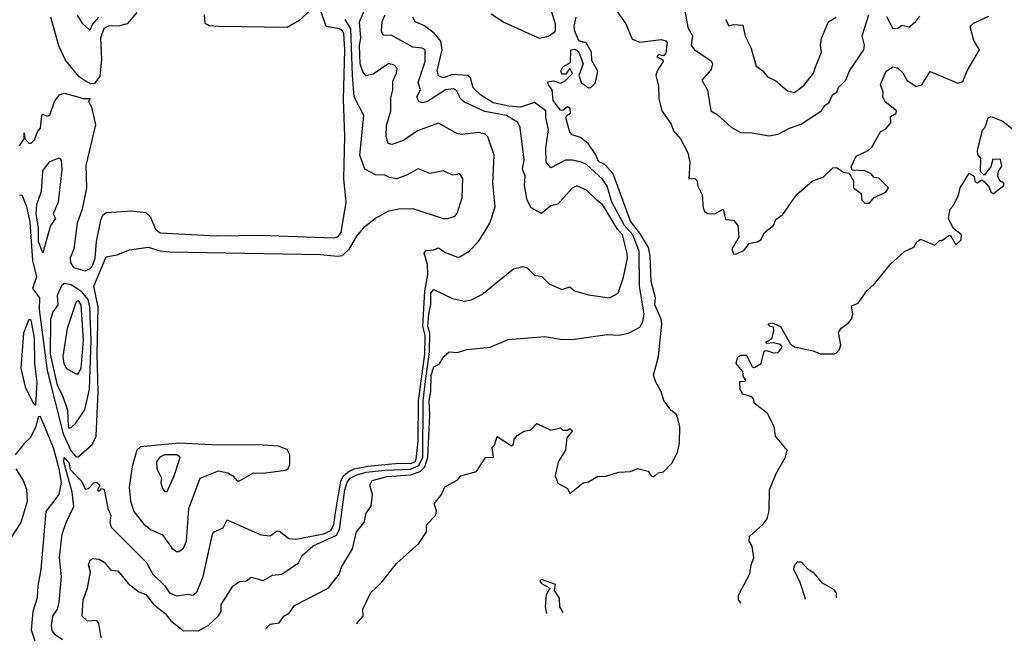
# Model space of a CAD drawing. Extents: x 1995148 to 2088947, y 769131 to 906009.
# Tile 49 of 256: x 2019576 to 2023781, y 770448 to 773104. Entities that reach past the tile are written whole.
import ezdxf

# ---------------------------------------------------------------- set-up
doc = ezdxf.new("R2010")
doc.units = 0

msp = doc.modelspace()

# ---------------------------------------------------------------- linework, layer by layer
at = {"layer": '0CON05XD'}
for points in [[(2022404.5, 773215), (2022430.1, 773070.1), (2022450, 773035), (2022443.5, 772995), (2022458.1, 772975), (2022528.8, 772928.8), (2022535.5, 772915.5), (2022528.9, 772891.1), (2022490, 772845), (2022513.4, 772803.4), (2022527.5, 772715), (2022555, 772698.6), (2022615, 772644.3), (2022655, 772621.4), (2022705, 772620), (2022777.7, 772607.7), (2022815.5, 772614.5), (2022860.6, 772639.4), (2022915, 772659.2), (2023000, 772715), (2023015, 772736.7), (2023031.7, 772748.3), (2023047, 772783), (2023066.7, 772795), (2023072.9, 772815), (2023104, 772845), (2023120, 772885), (2023181.5, 772975), (2023183.9, 772995), (2023174.8, 773035.2), (2023202.5, 773125)], [(2021589.4, 773129.4), (2021643.4, 773093.4), (2021795, 773024.7), (2021835, 773033.3), (2021864.7, 773055.3), (2021864.6, 773085), (2021827.7, 773207.7)], [(2019575.2, 772564.8), (2019594, 772595), (2019595, 772620), (2019597.5, 772595), (2019615, 772576.7), (2019625, 772576.7), (2019638.9, 772591.1), (2019651.2, 772625), (2019665, 772640), (2019670, 772695), (2019675, 772700), (2019692.3, 772692.3), (2019705, 772696.7), (2019724, 772755), (2019745, 772783.3), (2019765, 772790), (2019823.8, 772775), (2019845, 772766.7), (2019877, 772767), (2019870, 772755), (2019882, 772732), (2019899.4, 772655), (2019858.8, 772481.2), (2019861.1, 772385), (2019842.5, 772295), (2019820.6, 772235), (2019806.4, 772125), (2019791.2, 772085), (2019791.9, 772065), (2019804.9, 772044.9), (2019855, 772030.5), (2019875, 772039.1), (2019887.1, 772052.9), (2019897.7, 772085), (2019903.7, 772156.3), (2019922, 772248), (2019931.1, 772268.9), (2019945, 772280), (2020055, 772287.5), (2020115, 772280), (2020133.3, 772263.3), (2020155, 772208.6), (2020175, 772193.8), (2020415, 772180.4), (2020607.4, 772182.6), (2020915, 772171.2), (2020935, 772176.4), (2020948.8, 772195), (2020970.5, 772325), (2020960.8, 772425), (2020964.1, 772605), (2020958.9, 772765), (2020964.7, 772975), (2020959.5, 773045), (2020955, 773056.1), (2020940.8, 773065), (2020884.8, 773074.8), (2020862.2, 773142.2)], [(2020075.6, 773135), (2020034.1, 773085.9), (2020002.4, 773077.6), (2019955, 773076.7), (2019935, 773066.2), (2019921.3, 773025), (2019924.8, 772935.2), (2019917.6, 772862.4), (2019895, 772830.8), (2019879.7, 772829.7), (2019859.4, 772839.4), (2019829.7, 772859.7), (2019771.1, 772931.1), (2019742.3, 772992.3), (2019708.8, 773115)], [(2019758.1, 770454), (2019727.1, 770475), (2019714.6, 770494.6), (2019711.5, 770515), (2019717.8, 770555), (2019736.4, 770585), (2019743.5, 770615), (2019754.5, 770725), (2019746.2, 770806.2), (2019757.5, 770905), (2019773.8, 770955), (2019806.6, 771023.4), (2019799.8, 771085), (2019764.7, 771215), (2019765, 771232.5), (2019785, 771211.2), (2019791.5, 771181.5), (2019840.8, 771130.8), (2019855, 771098), (2019869.1, 771100.9), (2019894.2, 771125.8), (2019905, 771126.2), (2019917.5, 771115), (2019907.5, 771095), (2019915, 771090), (2019925, 771100), (2019936, 771096), (2019952.2, 771015), (2019964.2, 770985), (2019960.9, 770955), (2019965.6, 770935), (2020116.2, 770786.2), (2020144.3, 770735), (2020195.3, 770685.3), (2020215.8, 770655), (2020245, 770641.9), (2020295, 770649.2), (2020315, 770644.3), (2020332.6, 770657.4), (2020360, 770725), (2020399.2, 770905), (2020406.7, 770915), (2020445, 770932), (2020462.5, 770967.5), (2020605, 770902.9), (2020645, 770898), (2020675, 770920), (2020685, 770918.6), (2020725, 770887.6), (2020755, 770883.7), (2020875, 770906.8), (2020905, 770921.9), (2020918.1, 770945), (2020926.5, 771006.5), (2020947.6, 771132.4), (2020957.2, 771152.8), (2020978.4, 771171.6), (2021005, 771184.9), (2021063.3, 771196.7), (2021195, 771208.4), (2021245, 771207.1), (2021263.4, 771215), (2021269.8, 771225), (2021278.2, 771305), (2021278.8, 771475), (2021305.8, 771675), (2021308.2, 771755), (2021297.1, 771795), (2021306.1, 771943.9), (2021318.9, 772015), (2021317.7, 772057.7), (2021303.1, 772106.9), (2021312.5, 772117.5), (2021345, 772120), (2021365, 772128.8), (2021395, 772108.8), (2021445, 772088.8), (2021455, 772090), (2021496.2, 772115), (2021534, 772155), (2021557.8, 772192.2), (2021584, 772235), (2021607.1, 772305), (2021597.1, 772405), (2021602.5, 772525), (2021575, 772603.3), (2021564.3, 772614.3), (2021535, 772622), (2021467, 772613), (2021445.8, 772615.8), (2021365, 772662), (2021275, 772629.4), (2021215, 772587.5), (2021165, 772570.6), (2021150, 772575), (2021141.2, 772605), (2021142.4, 772652.4), (2021160.9, 772715), (2021160.3, 772769.7), (2021170, 772805), (2021169.1, 772840.9), (2021185.8, 772875), (2021188, 772895), (2021175, 772910), (2021153, 772917), (2021085, 772871.5), (2021055, 772864.4), (2021041, 772881), (2021030, 772915), (2021027.6, 772995), (2021032.8, 773025), (2021027.7, 773095), (2021048, 773145)], [(2020817.5, 773145), (2020769.1, 773100.9), (2020718.8, 773071.2), (2020425, 773074.7), (2020385, 773078), (2020368.3, 773088.3), (2020365.6, 773125)], [(2022123.1, 773145), (2022165, 773086.2), (2022191.5, 773021.5), (2022225, 773008.2), (2022315, 773020), (2022335, 773013.3), (2022341.2, 773005), (2022335, 772962.5), (2022325, 772950), (2022305, 772956), (2022296.7, 772945), (2022322.5, 772932.5), (2022323.8, 772925), (2022298.1, 772885), (2022293.1, 772865), (2022305, 772820), (2022306.4, 772766.4), (2022319.2, 772715), (2022358.1, 772658.1), (2022368.8, 772628.8), (2022398.8, 772595), (2022429.2, 772535), (2022437.8, 772495), (2022434, 772424), (2022460, 772425), (2022470, 772415), (2022473, 772393), (2022491.2, 772355), (2022495, 772300), (2022501.2, 772285), (2022515, 772276.2), (2022545.6, 772274.4), (2022580, 772295), (2022590.5, 772250.5), (2022625, 772248), (2022643.8, 772225), (2022648, 772175), (2022617.5, 772125), (2022625, 772103.3), (2022635, 772102.5), (2022670.7, 772119.3), (2022691.7, 772148.3), (2022725.8, 772154.2), (2022742.5, 772165), (2022756.7, 772195), (2022796.2, 772225), (2022805, 772250), (2022835, 772271.2), (2022893.3, 772355), (2022962.5, 772415), (2023008.3, 772431.7), (2023048.3, 772471.7), (2023065, 772472.5), (2023095, 772452.5), (2023118.3, 772448.3), (2023137.5, 772415), (2023137.5, 772385), (2023170.7, 772360.7), (2023173, 772333), (2023185, 772320), (2023205, 772320), (2023226.2, 772343.8), (2023275, 772367.5), (2023286.1, 772386.1), (2023245, 772426.7), (2023225, 772430), (2023212.5, 772445), (2023185, 772457.5), (2023131.7, 772461.7), (2023127.5, 772475), (2023149.3, 772520.7), (2023200, 772545), (2023215, 772560), (2023253.3, 772625), (2023275, 772637.5), (2023296.1, 772663.9), (2023295, 772690), (2023320, 772705), (2023321.2, 772715), (2023272.9, 772752.9), (2023262.1, 772775), (2023263.3, 772795), (2023252.7, 772827.3), (2023276.1, 772883.9), (2023305, 772903.3), (2023325, 772898.6), (2023347.4, 772877.4), (2023364.4, 772845), (2023405, 772818.9), (2023428.8, 772825), (2023465, 772882.5), (2023583.1, 772833.1), (2023605, 772840), (2023622.5, 772885), (2023675.7, 772975), (2023651.9, 773015), (2023636.2, 773075), (2023650.3, 773089.7), (2023715, 773119.5)], [(2019575, 772354.2), (2019585, 772355.8), (2019605, 772305.8), (2019618.8, 772238.8), (2019630.3, 772075), (2019647.5, 772005), (2019630, 771955), (2019660.8, 771915), (2019659.4, 771865), (2019692.4, 771605), (2019761.2, 771335), (2019795, 771260), (2019815, 771237.7), (2019825, 771235.5), (2019885, 771288.6), (2019902.2, 771325), (2019911.4, 771515), (2019906.9, 771675), (2019911.1, 771875), (2019892.9, 771965), (2019945, 772091.2), (2019990.5, 772099.5), (2020045, 772120), (2020125, 772132.5), (2020175, 772116.4), (2020215, 772112.5), (2020858.9, 772101.1), (2020935, 772093.1), (2020955, 772096.9), (2020984.4, 772125), (2021015, 772179.2), (2021050.2, 772219.8), (2021095, 772255.6), (2021152.5, 772287.5), (2021195.6, 772295.6), (2021255, 772297.1), (2021385, 772254.3), (2021405, 772254.2), (2021433.8, 772265), (2021444.4, 772275.6), (2021465.5, 772344.5), (2021468, 772425), (2021455.7, 772445.7), (2021425, 772440), (2021385, 772458.8), (2021327, 772447), (2021277, 772467), (2021225, 772438), (2021185, 772424.2), (2021155, 772429.2), (2021135, 772440), (2021095, 772440.6), (2021050, 772465), (2021028.8, 772525), (2021045.8, 772695), (2021004.6, 772775), (2020996.9, 772866.9), (2020990.4, 773065), (2020965.3, 773105)], [(2019912.7, 773115), (2019887.1, 773085), (2019875, 773060), (2019845, 773086.7), (2019823.2, 773123.2)], [(2019923.4, 770462.9), (2019922.9, 770465), (2019914.1, 770524.1), (2019905, 770536.2), (2019865, 770534.2), (2019842, 770555), (2019847.1, 770625), (2019865.5, 770674.5), (2019878, 770745), (2019868.8, 770775), (2019876.1, 770793.9), (2019888.8, 770801.2), (2019915, 770798.9), (2019936.4, 770786.4), (2019965, 770751.4), (2019995, 770748.8), (2020038.8, 770695), (2020085, 770658.8), (2020115, 770648.1), (2020146.5, 770606.5), (2020196.9, 770566.9), (2020220.9, 770535), (2020274.2, 770494.2), (2020337.6, 770492.4), (2020381.2, 770515), (2020425, 770556), (2020435.6, 770575), (2020436, 770605), (2020486.4, 770683.6), (2020515, 770703.3), (2020545, 770706.7), (2020565, 770721.2), (2020615, 770707.5), (2020655, 770730), (2020695.6, 770734.4), (2020766.6, 770783.4), (2020782.5, 770815), (2020828.6, 770855), (2020928.6, 770901.4), (2020941.4, 770925), (2020965, 771095.6), (2020975, 771127.7), (2020987.5, 771145), (2021015, 771159.7), (2021055, 771169.9), (2021135, 771179.6), (2021245, 771182.8), (2021281.2, 771198.8), (2021297.2, 771235), (2021299.2, 771475), (2021308.9, 771558.9), (2021325.6, 771685), (2021327.2, 771765), (2021318.5, 771795), (2021322.7, 771845), (2021331.5, 771888.5), (2021331.6, 771935), (2021345, 771951.5), (2021425, 771912), (2021475, 771901.2), (2021505, 771907.5), (2021550.3, 771929.7), (2021685, 772040), (2021725, 772050), (2021743.6, 772043.6), (2021775, 772012.5), (2021806.1, 772006.1), (2021837.5, 771975), (2021890.7, 771950.7), (2021925, 771962.5), (2021946.1, 771946.1), (2022005, 771928.8), (2022095, 771916), (2022132.5, 771935), (2022155, 772003.3), (2022172.3, 772085), (2022171.1, 772105), (2022150.3, 772185), (2022128.7, 772208.7), (2022065.4, 772315), (2022041.6, 772331.6), (2021996.2, 772375), (2021955, 772393.8), (2021935, 772384), (2021875, 772316.2), (2021845, 772308.8), (2021805, 772276.2), (2021759.7, 772299.7), (2021743.2, 772333.2), (2021731.9, 772395), (2021735.4, 772435), (2021723.3, 772465), (2021730.9, 772505), (2021713, 772643), (2021704, 772665), (2021655, 772694), (2021562.3, 772712.3), (2021475, 772751.2), (2021460.4, 772765), (2021441.8, 772801.8), (2021428.8, 772808.8), (2021394.5, 772805), (2021315, 772752.7), (2021295, 772749.4), (2021281.2, 772755), (2021271.9, 772775), (2021287.9, 772805), (2021277.9, 772835), (2021308.2, 772925), (2021307.8, 772975), (2021295, 772982.9), (2021255, 772986.9), (2021165, 773036.9), (2021128, 773038), (2021121.5, 773055), (2021124, 773096), (2021136.8, 773125)], [(2020625, 770501), (2020645, 770521.4), (2020684, 770526), (2020703.3, 770555), (2020725, 770566.2), (2020749.7, 770600.3), (2020802.8, 770627.2), (2020893.3, 770675), (2020940, 770735), (2020950, 770765), (2020997.3, 770842.7), (2021014.1, 770915.9), (2021046.7, 770955), (2021056.2, 770995), (2021076.7, 771025), (2021082, 771075), (2021071.4, 771115), (2021081.9, 771135), (2021145, 771152), (2021245, 771158.6), (2021286.1, 771173.9), (2021306.2, 771193.8), (2021318.9, 771235), (2021327.8, 771415), (2021324.2, 771475), (2021331.7, 771515), (2021333.5, 771585), (2021345, 771620), (2021367.7, 771632.3), (2021386.7, 771665), (2021410, 771685), (2021445, 771681.4), (2021485.7, 771694.3), (2021585.9, 771704.1), (2021662.3, 771737.7), (2021819.3, 771750.7), (2021885, 771738.8), (2021935, 771738), (2022085, 771758.5), (2022135, 771755.7), (2022175.6, 771764.4), (2022225, 771790), (2022237.2, 771812.8), (2022242.7, 771845), (2022222.7, 771965), (2022221.5, 772115), (2022194.1, 772185), (2022158.8, 772225), (2022104.4, 772325), (2022085, 772392.9), (2022065, 772423.2), (2021996.9, 772485), (2021975, 772494.7), (2021935, 772504.2), (2021906.7, 772503.3), (2021845, 772470.8), (2021824.2, 772495), (2021822.5, 772555), (2021834.4, 772635), (2021822.9, 772685), (2021823.5, 772715), (2021775, 772750.3), (2021715, 772730.4), (2021664.4, 772734.4), (2021598.3, 772748.3), (2021545, 772782.2), (2021513.2, 772813.3), (2021501.1, 772855), (2021489.4, 772865), (2021425, 772870), (2021385, 772856.2), (2021365, 772864.4), (2021359.1, 772885), (2021380, 772975), (2021375, 773012.2), (2021346.1, 773046.1), (2021305, 773078.2), (2021264.4, 773095), (2021254.3, 773115)], [(2021014.9, 770522.2), (2021042.5, 770555), (2021041.2, 770585), (2021075, 770656.7), (2021121.3, 770698.7), (2021185, 770780), (2021280, 770865), (2021313.3, 770915), (2021313.3, 770945), (2021353.6, 770986.4), (2021356.7, 771005), (2021346.7, 771035), (2021376.7, 771075), (2021392.3, 771107.7), (2021443.6, 771136.4), (2021460, 771155), (2021526.7, 771173.3), (2021565, 771232.5), (2021600, 771235), (2021593.8, 771275), (2021604.2, 771285.8), (2021615, 771322.5), (2021676.4, 771283.6), (2021685, 771290), (2021688.3, 771311.7), (2021701.7, 771328.3), (2021730, 771345), (2021758.3, 771351.7), (2021785, 771378), (2021845, 771350), (2021885, 771360), (2021895, 771350), (2021915, 771350), (2021925, 771357.5), (2021937, 771347), (2021913, 771317), (2021906.7, 771265), (2021876.2, 771215), (2021862.5, 771155), (2021873.6, 771123.6), (2021915, 771100), (2021925, 771080), (2021982.5, 771125), (2022005, 771128.8), (2022045, 771153.3), (2022075, 771152.5), (2022135, 771171.2), (2022185, 771173.3), (2022215, 771186.7), (2022260, 771175), (2022272.5, 771155), (2022285, 771150), (2022302.5, 771167.5), (2022325, 771172.5), (2022361.7, 771208.3), (2022385.8, 771254.2), (2022394, 771295), (2022396, 771365), (2022382.5, 771415), (2022357.5, 771435), (2022326.4, 771476.4), (2022316.2, 771515), (2022292.5, 771555), (2022283.3, 771585), (2022304, 771665), (2022319.1, 771805), (2022315.9, 771825), (2022288.8, 771885), (2022292.1, 771915), (2022273.3, 771985), (2022268.5, 772095), (2022261.2, 772131.2), (2022227.7, 772187.7), (2022185, 772243.1), (2022110.8, 772445), (2022075, 772485.4), (2022047.7, 772497.7), (2022036.2, 772526.2), (2022003.8, 772575), (2021971.1, 772601.1), (2021935, 772612.5), (2021925, 772623.3), (2021908.8, 772685), (2021913.9, 772696.1), (2021928.8, 772705), (2021926.7, 772725), (2021915, 772731.2), (2021895, 772716.7), (2021885, 772718), (2021855, 772758.8), (2021850, 772805), (2021834, 772825), (2021831.2, 772838.8), (2021855, 772842.5), (2021887, 772833), (2021905, 772842.5), (2021936.4, 772873.6), (2021925, 772897.5), (2021908.3, 772871.7), (2021891.7, 772871.7), (2021886.7, 772885), (2021895, 772902.5), (2021928.8, 772921.2), (2021930, 772975), (2021945, 772978.8), (2021955, 772974), (2021964, 772965), (2021982.5, 772915), (2021963.3, 772865), (2021974, 772835), (2022005, 772813.3), (2022015, 772813.8), (2022035.4, 772834.6), (2022045.6, 772884.4), (2022019.1, 772929.1), (2022017.5, 772965), (2021995.7, 773005.7), (2021964.3, 773014.3), (2021947.1, 773055), (2021944.3, 773075.7), (2021952.5, 773115)], [(2022590, 773105), (2022605, 773077.5), (2022625, 773083.3), (2022665, 773080), (2022674.3, 773034.3), (2022699.2, 772985), (2022721.2, 772905), (2022750, 772885), (2022770, 772860), (2022805, 772843.3), (2022855, 772800), (2022885, 772792.9), (2022925, 772822.5), (2022966.2, 772875), (2022976.6, 772905), (2023001.2, 772965), (2022996.5, 772995), (2023000.9, 773025), (2023030, 773095), (2023063.8, 773115)], [(2023278.3, 773118.3), (2023305, 773066), (2023325, 773068), (2023345, 773080), (2023375, 773073.3), (2023404.2, 773095.8), (2023420.7, 773119.3)], [(2022657.3, 770611.4), (2022646.7, 770625), (2022646.2, 770645), (2022694, 770736), (2022700, 770775), (2022712, 770805), (2022704.1, 770854.1), (2022691.2, 770875), (2022693.3, 770895), (2022751.7, 770948.3), (2022768.7, 770971.3), (2022776.9, 771005), (2022778.1, 771095), (2022807.1, 771165), (2022847.1, 771235), (2022854.3, 771265), (2022804.1, 771324.1), (2022798.1, 771365), (2022770.5, 771420.5), (2022712.5, 771465), (2022711.7, 771481.7), (2022703, 771493), (2022663.9, 771503.9), (2022653.3, 771523.3), (2022651.7, 771558.3), (2022675, 771560), (2022677.5, 771565), (2022667.5, 771577.5), (2022665, 771600), (2022636.2, 771635), (2022641.5, 771658.5), (2022655, 771670), (2022680.7, 771670.7), (2022705, 771620), (2022715, 771617.5), (2022742.5, 771635), (2022755, 771687.5), (2022765, 771690), (2022795, 771680), (2022815, 771682.5), (2022832.5, 771705), (2022825, 771716.7), (2022795, 771722.5), (2022765, 771720), (2022763.3, 771726.7), (2022788, 771742), (2022797.5, 771775), (2022795, 771790), (2022780, 771795), (2022772.5, 771805), (2022789.3, 771809.3), (2022825, 771792.5), (2022868.1, 771718.1), (2022885, 771705.8), (2022965, 771689.4), (2022995, 771675.8), (2023055, 771675.8), (2023065, 771680.8), (2023077.5, 771695), (2023083.1, 771715), (2023072.9, 771767.1), (2023084, 771786), (2023115, 771806.7), (2023128.8, 771825), (2023134, 771845), (2023128.3, 771881.7), (2023157.6, 771892.4), (2023194, 771945), (2023226.7, 771975), (2023295, 772060), (2023355, 772113.8), (2023395, 772132.5), (2023407.5, 772155), (2023423.6, 772166.4), (2023485, 772140), (2023505, 772160), (2023515, 772160), (2023545, 772182.5), (2023551.7, 772181.7), (2023575, 772142.5), (2023597, 772163), (2023598.8, 772185), (2023563.3, 772213.3), (2023542.5, 772255), (2023550, 772295), (2023565, 772310), (2023586.4, 772353.6), (2023593.3, 772385), (2023631.7, 772448.3), (2023652.5, 772435), (2023655, 772412.5), (2023665, 772407.5), (2023685, 772420), (2023695, 772412.5), (2023715, 772390), (2023725, 772366.2), (2023735, 772361.2), (2023780, 772395), (2023780, 772405), (2023762.5, 772415), (2023754, 772434), (2023756.7, 772455), (2023771.2, 772478.8), (2023765, 772506), (2023731.9, 772508.1), (2023723.3, 772475), (2023695, 772440), (2023680, 772455), (2023681.7, 772511.7), (2023668.3, 772528.3), (2023667.5, 772545), (2023688.3, 772631.7), (2023700, 772645), (2023712.5, 772685), (2023725, 772690), (2023775, 772670), (2023844.2, 772614.2)], [(2019675, 772107.5), (2019656.2, 772155), (2019656, 772214), (2019646, 772275), (2019648.4, 772315), (2019669.2, 772370.8), (2019675, 772458), (2019705, 772497.5), (2019743.6, 772513.6), (2019752.3, 772502.3), (2019755.5, 772464.5), (2019740.5, 772325), (2019718.1, 772275), (2019728.1, 772255), (2019707.3, 772225), (2019675, 772107.5)], [(2019785, 771358.8), (2019795, 771361.2), (2019815, 771380), (2019853.6, 771436.4), (2019873.4, 771525), (2019880.4, 771735), (2019875.2, 771875), (2019867.9, 771907.9), (2019841.1, 771941.1), (2019795, 771970.5), (2019765, 771976.7), (2019753.6, 771966.4), (2019735.7, 771925), (2019737.9, 771885), (2019717.5, 771855), (2019707.7, 771822.3), (2019706.1, 771675), (2019735, 771542.9), (2019758.3, 771498.3), (2019779.5, 771435), (2019783.1, 771365), (2019785, 771358.8)], [(2019815, 771591.1), (2019825, 771591.4), (2019838.6, 771615), (2019848.8, 771735), (2019837.5, 771885), (2019825, 771905.5), (2019814.7, 771895.3), (2019777.8, 771785), (2019760.5, 771665), (2019763.5, 771635), (2019775, 771612.9), (2019815, 771591.1)], [(2019645, 771456.7), (2019649.8, 771555), (2019640, 771635), (2019638.2, 771745), (2019625, 771820), (2019615, 771822.5), (2019592.2, 771765), (2019580.5, 771615), (2019599.5, 771535), (2019632.9, 771465), (2019645, 771456.7)], [(2019642.2, 770447.7), (2019626.7, 770495), (2019633, 770577), (2019652.2, 770635), (2019654.6, 770685.4), (2019667.9, 770755), (2019688.1, 771001.9), (2019744.5, 771075), (2019754.2, 771125.8), (2019744.8, 771185.2), (2019720, 771275), (2019665, 771408.8), (2019655, 771407.5), (2019643.8, 771365), (2019621.8, 771318.2), (2019596.2, 771295), (2019556.7, 771245)], [(2020255, 770832), (2020275, 770846.2), (2020288.1, 770875), (2020297.9, 771015), (2020346.7, 771145), (2020425, 771176.4), (2020465, 771167.1), (2020485.5, 771155.5), (2020505, 771133.8), (2020515, 771133.3), (2020575, 771167.7), (2020615, 771166.5), (2020711.6, 771178.4), (2020722.9, 771185), (2020728.9, 771205), (2020729.6, 771245), (2020718, 771268), (2020681.1, 771281.1), (2020615.9, 771285.9), (2020395, 771286.8), (2020255, 771294.7), (2020091.4, 771278.6), (2020076, 771264), (2020055.6, 771195), (2020042.9, 771105), (2020048.5, 771048.5), (2020062.6, 771002.6), (2020105, 770950), (2020135, 770925.7), (2020185, 770903.1), (2020225, 770846.2), (2020245, 770832), (2020255, 770832)], [(2020205, 771087.5), (2020235.7, 771155), (2020258.6, 771225), (2020260.8, 771235), (2020246.7, 771245), (2020193.8, 771245), (2020174, 771235), (2020160, 771215), (2020162, 771185), (2020181.2, 771145), (2020178.8, 771125), (2020185, 771100), (2020195, 771087.5), (2020205, 771087.5)], [(2019558.8, 771185), (2019590.8, 771135), (2019605, 771097.5), (2019606.9, 771045), (2019580.9, 770955), (2019521.5, 770865)], [(2023065.3, 770633.5), (2023064.5, 770654.5), (2023055, 770667.1), (2023005, 770696.7), (2022968.7, 770738.7), (2022943.8, 770755), (2022915.6, 770785.6), (2022895, 770786.2), (2022882.1, 770767.9), (2022880.8, 770755), (2022907.1, 770705), (2022930.5, 770630.5), (2022929.8, 770626.2)], [(2021897.2, 770570.1), (2021883.3, 770595), (2021881.7, 770631.7), (2021860, 770665), (2021865, 770690), (2021805, 770712.5), (2021797.5, 770705), (2021804.1, 770694.1), (2021840, 770675), (2021823.9, 770646.1), (2021820, 770595), (2021826.5, 770566.3)]]:
    msp.add_lwpolyline(points, dxfattribs=at)

doc.saveas('drawing.dxf')
